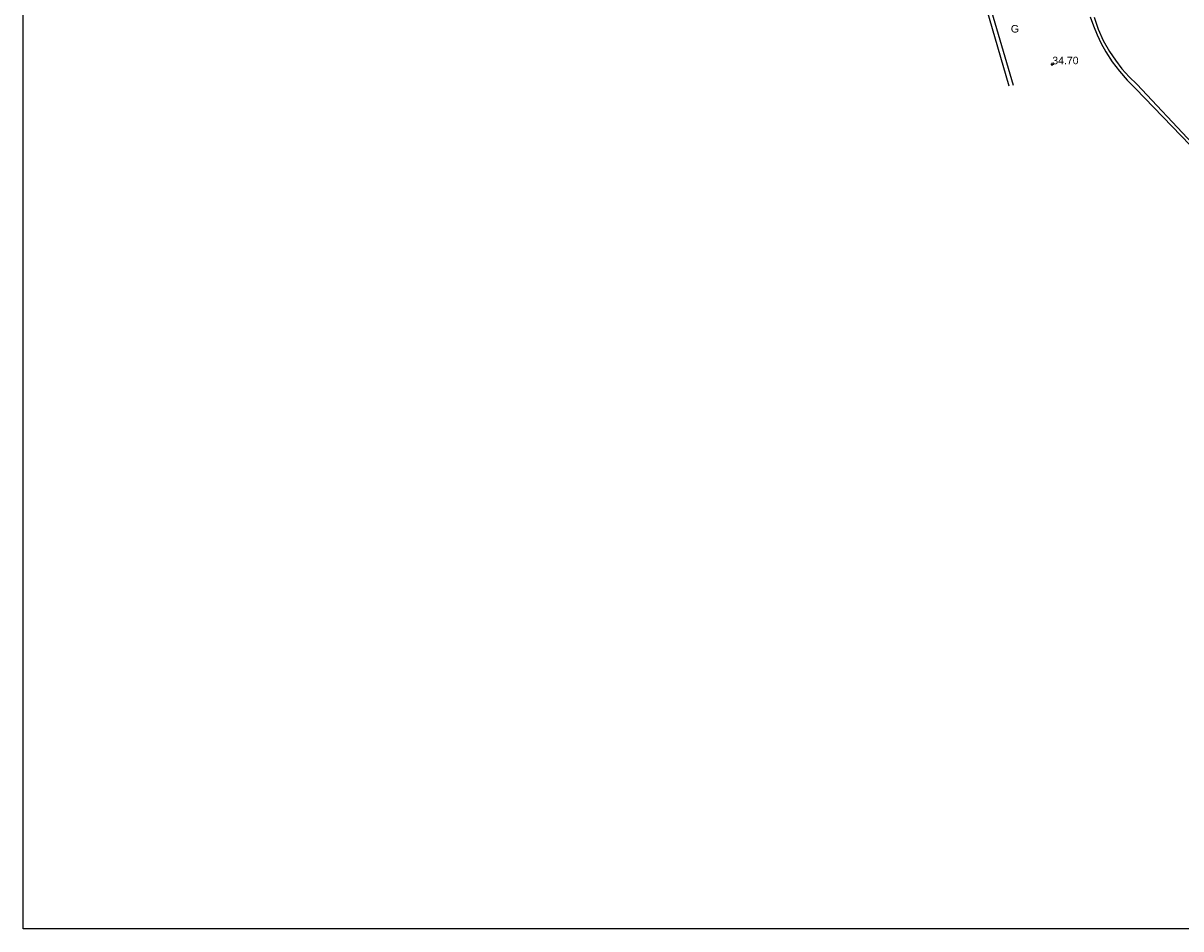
# Model space of a CAD drawing. Extents: x 708194 to 708420, y 776576 to 776889.
# Tile 1 of 31: x 708194 to 708240, y 776576 to 776612. Entities that reach past the tile are written whole.
import ezdxf
from ezdxf.enums import TextEntityAlignment as Align

# ---------------------------------------------------------------- set-up
doc = ezdxf.new("R2010")
doc.units = 0
doc.header["$LTSCALE"] = 0.15
doc.header["$MEASUREMENT"] = 0
doc.layers.get('0').update_dxf_attribs({"linetype": 'CONTINUOUS'})
for name, color, linetype in [('Gulley', 4, 'CONTINUOUS'), ('Kerb', 30, 'CONTINUOUS'), ('Levels', 7, 'CONTINUOUS'), ('Text', 2, 'CONTINUOUS'), ('TITLE', 7, 'CONTINUOUS'), ('Top of Kerb Line', 2, 'CONTINUOUS')]:
    doc.layers.add(name, color=color, linetype=linetype)
doc.styles.add('Default', font='arial.ttf')

# ---------------------------------------------------------------- blocks, each defined once
blk = doc.blocks.new('PT_PLUS')
at = {"color": 0, "linetype": 'Continuous', "flags": 128}
for points in [[(-0.5, 0), (0.5, 0)], [(0, -0.5), (0, 0.5)]]:
    blk.add_lwpolyline(points, dxfattribs=at)
blk = doc.blocks.new('a0-200')
at = {"layer": 'TITLE'}
blk.add_lwpolyline([(0, 0), (0, 156.6), (226.2, 156.6), (226.2, 0), (0, 0)], dxfattribs=at)

msp = doc.modelspace()

# ---------------------------------------------------------------- linework, layer by layer
at = {"layer": 'Kerb', "flags": 128}
for points in [[(708233.803, 776609.312), (708231.771, 776616.252)], [(708236.873, 776612.062), (708236.996, 776611.7), (708237.141, 776611.346), (708237.306, 776611.001), (708237.492, 776610.667), (708237.749, 776610.269), (708238.034, 776609.892), (708238.346, 776609.536), (708238.683, 776609.204), (708240.859, 776606.93)]]:
    msp.add_lwpolyline(points, dxfattribs=at)
at = {"layer": 'Top of Kerb Line', "flags": 128}
for points in [[(708233.638, 776609.291), (708231.612, 776616.27)], [(708237.021, 776612.043), (708237.187, 776611.572), (708237.393, 776611.117), (708237.636, 776610.681), (708237.874, 776610.323), (708238.138, 776609.984), (708238.426, 776609.664), (708238.737, 776609.367), (708240.957, 776607.002)]]:
    msp.add_lwpolyline(points, dxfattribs=at)

# ---------------------------------------------------------------- block references
at = {"layer": 'Levels', "xscale": 0.12, "yscale": 0.12, "zscale": 0.12}
msp.add_blockref('PT_PLUS', (708235.355, 776610.167), dxfattribs=at)
at = {"layer": 'Text'}
msp.add_blockref('a0-200', (708194.236, 776575.626), dxfattribs=at)

# ---------------------------------------------------------------- texts
at = {"layer": 'Gulley', "style": 'Default'}
msp.add_text('G', height=0.3, dxfattribs=at).set_placement((708233.699, 776611.583), align=Align.MIDDLE_LEFT)
at = {"layer": 'Levels', "style": 'Default'}
msp.add_text('34.70', height=0.3, dxfattribs=at).set_placement((708235.355, 776610.167))

doc.saveas('drawing.dxf')
